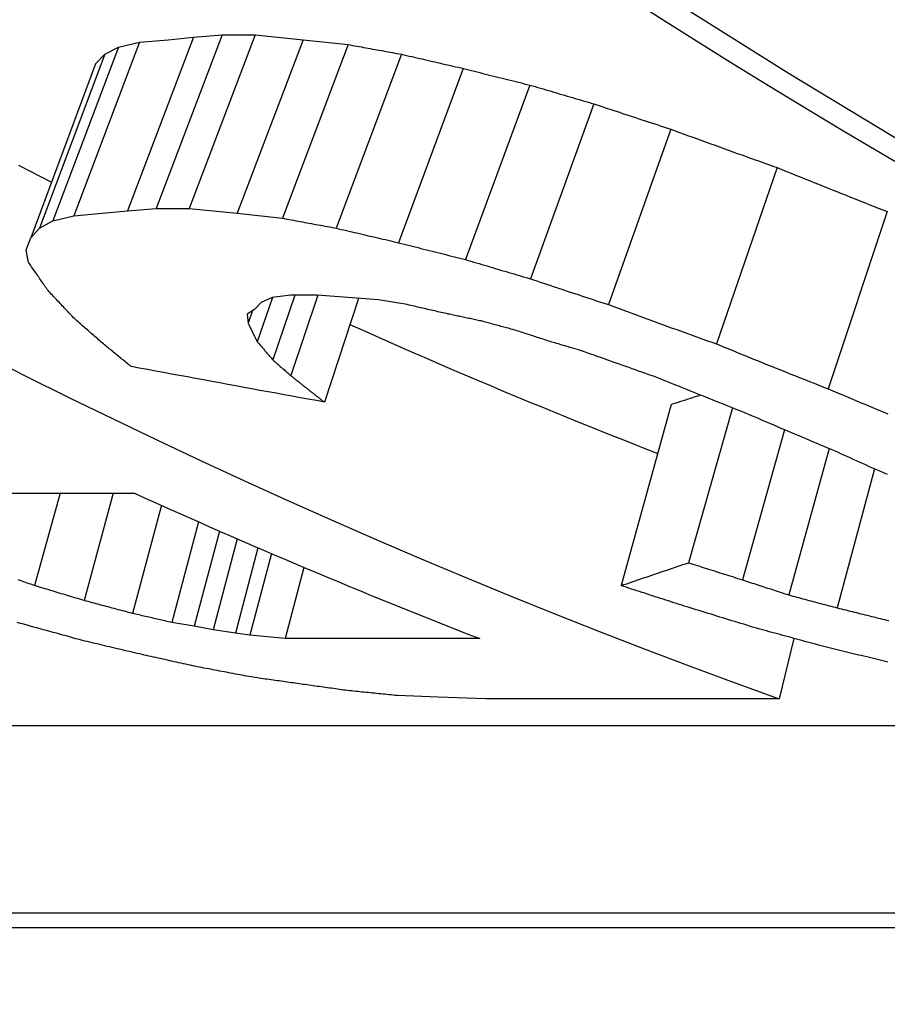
# Model space of a CAD drawing. Header units: millimetres. Extents: x 112 to 395, y 16 to 437.
# Tile 16 of 25: x 181.46 to 183.73, y 379.59 to 382.16. Entities that reach past the tile are written whole.
import ezdxf

# ---------------------------------------------------------------- set-up
doc = ezdxf.new("R2010")
doc.units = ezdxf.units.MM
doc.layers.add('Detail', color=2, linetype='Continuous')

msp = doc.modelspace()

# ---------------------------------------------------------------- linework, layer by layer
at = {"layer": 'Detail'}
for p, q in [((181.9191, 382.1149), (181.7468, 381.6613)), ((181.7781, 382.1022), (181.8528, 382.1087)), ((181.9943, 382.1211), (181.8217, 381.6677)), ((181.8528, 382.1087), (181.9191, 382.1149)), ((182.0808, 382.1211), (181.9082, 381.6677)), ((181.9191, 382.1149), (181.9943, 382.1211)), ((181.9943, 382.1211), (182.0808, 382.1211)), ((182.2058, 382.1087), (182.0337, 381.655)), ((182.0808, 382.1211), (182.2058, 382.1087)), ((182.2058, 382.1087), (182.3232, 382.096)), ((181.7229, 382.0896), (181.5515, 381.6355)), ((181.7781, 382.1022), (181.6062, 381.6484)), ((181.6875, 382.0708), (181.7229, 382.0896)), ((181.7229, 382.0896), (181.7781, 382.1022)), ((182.3232, 382.096), (182.1515, 381.642)), ((181.6875, 382.0708), (181.5168, 381.6163)), ((181.6632, 382.0457), (181.6875, 382.0708)), ((182.4627, 382.0708), (182.2919, 381.6163)), ((181.6632, 382.0457), (181.4935, 381.5907)), ((182.6246, 382.0335), (182.4552, 381.5782)), ((182.7981, 381.9902), (182.6304, 381.534)), ((182.9656, 381.9411), (182.7998, 381.4839)), ((183.167, 381.8748), (183.0038, 381.4163)), ((183.4455, 381.7743), (183.2862, 381.3136)), ((181.5515, 381.6355), (181.6062, 381.6484)), ((181.6062, 381.6484), (181.6807, 381.655)), ((181.6807, 381.655), (181.7468, 381.6613)), ((181.7468, 381.6613), (181.8217, 381.6677)), ((181.8217, 381.6677), (181.9082, 381.6677)), ((181.9082, 381.6677), (182.0337, 381.655)), ((182.0337, 381.655), (182.1515, 381.642)), ((183.7331, 381.6593), (183.5786, 381.1962)), ((181.5168, 381.6163), (181.5515, 381.6355)), ((181.4935, 381.5907), (181.5168, 381.6163)), ((181.4818, 381.5591), (181.4935, 381.5907)), ((182.1736, 381.4409), (182.125, 381.4346)), ((182.1843, 381.4409), (182.1266, 381.2721)), ((182.2441, 381.4407), (182.1733, 381.231)), ((182.2424, 381.4409), (182.1736, 381.4409)), ((182.323, 381.4346), (182.2424, 381.4409)), ((182.0962, 381.4223), (182.0791, 381.404)), ((182.1255, 381.4347), (182.0856, 381.3195)), ((182.125, 381.4346), (182.0962, 381.4223)), ((182.3509, 381.4325), (182.2615, 381.1616)), ((182.4032, 381.4286), (182.323, 381.4346)), ((182.4782, 381.4163), (182.4032, 381.4286)), ((182.0791, 381.404), (182.0592, 381.3918)), ((182.0592, 381.3918), (182.062, 381.3677)), ((182.0736, 381.4006), (182.062, 381.3677)), ((183.1684, 381.1556), (183.037, 380.6821)), ((183.3282, 381.1465), (183.2131, 380.7418)), ((183.4639, 381.0895), (183.3543, 380.697)), ((183.5807, 381.0403), (183.4756, 380.6576)), ((183.7, 380.987), (183.6017, 380.6239)), ((181.1792, 380.9235), (181.7652, 380.9235)), ((181.5703, 380.9235), (181.5033, 380.6821)), ((181.7095, 380.9235), (181.633, 380.6431)), ((181.8356, 380.8918), (181.7596, 380.6093)), ((181.9324, 380.8486), (181.8623, 380.5855)), ((181.9868, 380.8247), (181.9209, 380.576)), ((182.033, 380.8046), (181.9702, 380.5668)), ((182.0876, 380.781), (182.0288, 380.5574)), ((182.1227, 380.7659), (182.0668, 380.5526)), ((182.2078, 380.7297), (182.1592, 380.5434)), ((181.9209, 380.576), (181.8623, 380.5855)), ((181.9702, 380.5668), (181.9209, 380.576)), ((182.0288, 380.5574), (181.9702, 380.5668)), ((182.0668, 380.5526), (182.0288, 380.5574)), ((182.1128, 380.548), (182.0668, 380.5526)), ((182.1592, 380.5434), (182.1128, 380.548)), ((182.6675, 380.5434), (182.1592, 380.5434)), ((183.4885, 380.5441), (183.4503, 380.3859)), ((182.559, 380.3903), (182.4522, 380.3946)), ((182.6833, 380.3859), (182.559, 380.3903)), ((183.4503, 380.3859), (182.6833, 380.3859)), ((176.5435, 380.3166), (186.9466, 380.3166)), ((188.6415, 379.8256), (176.4663, 379.8256)), ((176.5153, 379.7887), (188.9054, 379.7887))]:
    msp.add_line(p, q, dxfattribs=at)
at = {"layer": 'Detail', "flags": 128}
for points in [[(185.4135, 380.9783), (185.1314, 381.1118), (184.851, 381.2505), (184.5723, 381.3942), (184.2955, 381.5431), (184.0205, 381.697), (183.7474, 381.8559), (183.4763, 382.0199), (183.2073, 382.1888), (182.9404, 382.3626), (182.6757, 382.5414), (182.4132, 382.725), (182.1531, 382.9135)], [(182.3232, 382.096), (182.329, 382.095), (182.3348, 382.0939), (182.3406, 382.0928), (182.3464, 382.0918), (182.3522, 382.0907), (182.358, 382.0897), (182.3638, 382.0886), (182.3697, 382.0876), (182.3755, 382.0865), (182.3813, 382.0855), (182.3871, 382.0844), (182.3929, 382.0834), (182.3987, 382.0823), (182.4045, 382.0813), (182.4103, 382.0802), (182.4162, 382.0792), (182.422, 382.0781), (182.4278, 382.0771), (182.4336, 382.076), (182.4394, 382.075), (182.4452, 382.0739), (182.451, 382.0729), (182.4568, 382.0718), (182.4627, 382.0708)], [(182.4627, 382.0708), (182.4694, 382.0692), (182.4761, 382.0677), (182.4829, 382.0661), (182.4896, 382.0646), (182.4964, 382.063), (182.5031, 382.0614), (182.5099, 382.0599), (182.5166, 382.0583), (182.5234, 382.0568), (182.5301, 382.0552), (182.5368, 382.0537), (182.5436, 382.0521), (182.5503, 382.0506), (182.5571, 382.049), (182.5638, 382.0475), (182.5706, 382.0459), (182.5773, 382.0443), (182.5841, 382.0428), (182.5908, 382.0412), (182.5976, 382.0397), (182.6043, 382.0381), (182.6111, 382.0366), (182.6178, 382.035), (182.6246, 382.0335)], [(182.6246, 382.0335), (182.6318, 382.0317), (182.639, 382.0299), (182.6462, 382.0281), (182.6535, 382.0263), (182.6607, 382.0244), (182.6679, 382.0226), (182.6752, 382.0208), (182.6824, 382.019), (182.6896, 382.0172), (182.6968, 382.0154), (182.7041, 382.0136), (182.7113, 382.0118), (182.7185, 382.01), (182.7258, 382.0082), (182.733, 382.0064), (182.7402, 382.0046), (182.7475, 382.0028), (182.7547, 382.001), (182.7619, 381.9992), (182.7691, 381.9974), (182.7764, 381.9956), (182.7836, 381.9938), (182.7908, 381.992), (182.7981, 381.9902)], [(182.7981, 381.9902), (182.8051, 381.9881), (182.812, 381.9861), (182.819, 381.984), (182.826, 381.982), (182.833, 381.9799), (182.8399, 381.9779), (182.8469, 381.9758), (182.8539, 381.9738), (182.8609, 381.9717), (182.8679, 381.9697), (182.8748, 381.9676), (182.8818, 381.9656), (182.8888, 381.9635), (182.8958, 381.9615), (182.9028, 381.9595), (182.9098, 381.9574), (182.9167, 381.9554), (182.9237, 381.9533), (182.9307, 381.9513), (182.9377, 381.9492), (182.9447, 381.9472), (182.9517, 381.9452), (182.9586, 381.9431), (182.9656, 381.9411)], [(182.9656, 381.9411), (182.974, 381.9383), (182.9824, 381.9355), (182.9908, 381.9328), (182.9992, 381.93), (183.0075, 381.9272), (183.0159, 381.9244), (183.0243, 381.9217), (183.0327, 381.9189), (183.0411, 381.9161), (183.0495, 381.9134), (183.0579, 381.9106), (183.0663, 381.9078), (183.0747, 381.9051), (183.0831, 381.9023), (183.0914, 381.8996), (183.0998, 381.8968), (183.1082, 381.8941), (183.1166, 381.8913), (183.125, 381.8886), (183.1334, 381.8858), (183.1418, 381.8831), (183.1502, 381.8803), (183.1586, 381.8776), (183.167, 381.8748)], [(183.167, 381.8748), (183.1786, 381.8706), (183.1902, 381.8664), (183.2018, 381.8621), (183.2134, 381.8579), (183.2249, 381.8537), (183.2365, 381.8495), (183.2481, 381.8453), (183.2597, 381.8411), (183.2713, 381.8369), (183.2829, 381.8327), (183.2945, 381.8285), (183.3061, 381.8243), (183.3177, 381.8201), (183.3293, 381.8159), (183.3409, 381.8117), (183.3525, 381.8075), (183.3642, 381.8034), (183.3758, 381.7992), (183.3874, 381.7951), (183.399, 381.7909), (183.4106, 381.7867), (183.4222, 381.7826), (183.4338, 381.7785), (183.4455, 381.7743)], [(181.4619, 381.7807), (181.4906, 381.766), (181.5192, 381.7513), (181.5479, 381.7367)], [(183.4455, 381.7743), (183.4574, 381.7695), (183.4694, 381.7646), (183.4813, 381.7597), (183.4933, 381.7549), (183.5053, 381.7501), (183.5172, 381.7452), (183.5292, 381.7404), (183.5412, 381.7356), (183.5532, 381.7308), (183.5651, 381.726), (183.5771, 381.7212), (183.5891, 381.7164), (183.6011, 381.7116), (183.6131, 381.7068), (183.6251, 381.702), (183.6371, 381.6972), (183.6491, 381.6925), (183.6611, 381.6877), (183.6731, 381.683), (183.685, 381.6782), (183.6971, 381.6735), (183.7091, 381.6687), (183.7211, 381.664), (183.7331, 381.6593)], [(182.1515, 381.642), (182.1574, 381.641), (182.1632, 381.6399), (182.1691, 381.6388), (182.1749, 381.6377), (182.1808, 381.6367), (182.1866, 381.6356), (182.1925, 381.6345), (182.1983, 381.6334), (182.2042, 381.6324), (182.21, 381.6313), (182.2159, 381.6302), (182.2217, 381.6292), (182.2276, 381.6281), (182.2334, 381.627), (182.2393, 381.6259), (182.2451, 381.6249), (182.251, 381.6238), (182.2568, 381.6227), (182.2627, 381.6217), (182.2685, 381.6206), (182.2744, 381.6195), (182.2802, 381.6184), (182.2861, 381.6174), (182.2919, 381.6163)], [(182.2919, 381.6163), (182.2987, 381.6147), (182.3055, 381.6131), (182.3123, 381.6115), (182.3191, 381.6099), (182.3259, 381.6083), (182.3327, 381.6068), (182.3395, 381.6052), (182.3464, 381.6036), (182.3532, 381.602), (182.36, 381.6004), (182.3668, 381.5988), (182.3736, 381.5972), (182.3804, 381.5956), (182.3872, 381.5941), (182.394, 381.5925), (182.4008, 381.5909), (182.4076, 381.5893), (182.4144, 381.5877), (182.4212, 381.5861), (182.428, 381.5846), (182.4348, 381.583), (182.4416, 381.5814), (182.4484, 381.5798), (182.4552, 381.5782)], [(182.4552, 381.5782), (182.4625, 381.5764), (182.4698, 381.5745), (182.4771, 381.5727), (182.4844, 381.5708), (182.4917, 381.569), (182.499, 381.5671), (182.5063, 381.5653), (182.5136, 381.5634), (182.5209, 381.5616), (182.5282, 381.5598), (182.5355, 381.5579), (182.5428, 381.5561), (182.5501, 381.5542), (182.5574, 381.5524), (182.5647, 381.5506), (182.572, 381.5487), (182.5793, 381.5469), (182.5866, 381.545), (182.5939, 381.5432), (182.6012, 381.5414), (182.6085, 381.5395), (182.6158, 381.5377), (182.6231, 381.5359), (182.6304, 381.534)], [(181.4875, 381.5276), (181.4873, 381.5289), (181.487, 381.5302), (181.4868, 381.5315), (181.4865, 381.5328), (181.4863, 381.5341), (181.4861, 381.5355), (181.4858, 381.5368), (181.4856, 381.5381), (181.4854, 381.5394), (181.4851, 381.5407), (181.4849, 381.542), (181.4846, 381.5433), (181.4844, 381.5446), (181.4842, 381.5459), (181.4839, 381.5472), (181.4837, 381.5485), (181.4834, 381.5499), (181.4832, 381.5512), (181.483, 381.5525), (181.4827, 381.5538), (181.4825, 381.5551), (181.4823, 381.5564), (181.482, 381.5577), (181.4818, 381.5591)], [(181.5389, 381.453), (181.5367, 381.4561), (181.5346, 381.4592), (181.5324, 381.4622), (181.5303, 381.4653), (181.5281, 381.4684), (181.526, 381.4715), (181.5238, 381.4746), (181.5217, 381.4777), (181.5196, 381.4808), (181.5174, 381.4839), (181.5153, 381.487), (181.5131, 381.4901), (181.511, 381.4933), (181.5089, 381.4964), (181.5067, 381.4995), (181.5046, 381.5026), (181.5024, 381.5057), (181.5003, 381.5088), (181.4982, 381.512), (181.496, 381.5151), (181.4939, 381.5182), (181.4918, 381.5213), (181.4896, 381.5245), (181.4875, 381.5276)], [(182.6304, 381.534), (182.6374, 381.5319), (182.6445, 381.5298), (182.6516, 381.5277), (182.6586, 381.5256), (182.6657, 381.5235), (182.6727, 381.5214), (182.6798, 381.5194), (182.6868, 381.5173), (182.6939, 381.5152), (182.701, 381.5131), (182.708, 381.511), (182.7151, 381.5089), (182.7221, 381.5068), (182.7292, 381.5047), (182.7363, 381.5026), (182.7433, 381.5006), (182.7504, 381.4985), (182.7574, 381.4964), (182.7645, 381.4943), (182.7716, 381.4922), (182.7786, 381.4901), (182.7857, 381.4881), (182.7928, 381.486), (182.7998, 381.4839)], [(182.7998, 381.4839), (182.8083, 381.4811), (182.8168, 381.4782), (182.8253, 381.4754), (182.8338, 381.4726), (182.8423, 381.4697), (182.8508, 381.4669), (182.8593, 381.4641), (182.8678, 381.4612), (182.8763, 381.4584), (182.8848, 381.4556), (182.8933, 381.4528), (182.9017, 381.45), (182.9102, 381.4471), (182.9187, 381.4443), (182.9272, 381.4415), (182.9357, 381.4387), (182.9442, 381.4359), (182.9528, 381.4331), (182.9613, 381.4303), (182.9698, 381.4275), (182.9783, 381.4247), (182.9868, 381.4219), (182.9953, 381.4191), (183.0038, 381.4163)], [(181.6079, 381.3799), (181.605, 381.3829), (181.6021, 381.3859), (181.5992, 381.3889), (181.5963, 381.392), (181.5935, 381.395), (181.5906, 381.398), (181.5877, 381.4011), (181.5848, 381.4041), (181.5819, 381.4071), (181.5791, 381.4102), (181.5762, 381.4132), (181.5733, 381.4163), (181.5704, 381.4193), (181.5676, 381.4224), (181.5647, 381.4254), (181.5618, 381.4285), (181.559, 381.4315), (181.5561, 381.4346), (181.5532, 381.4377), (181.5503, 381.4407), (181.5475, 381.4438), (181.5446, 381.4468), (181.5417, 381.4499), (181.5389, 381.453)], [(182.5848, 381.3918), (182.5804, 381.3928), (182.5759, 381.3938), (182.5715, 381.3949), (182.567, 381.3959), (182.5626, 381.3969), (182.5582, 381.3979), (182.5537, 381.3989), (182.5493, 381.3999), (182.5448, 381.401), (182.5404, 381.402), (182.5359, 381.403), (182.5315, 381.404), (182.527, 381.405), (182.5226, 381.4061), (182.5182, 381.4071), (182.5137, 381.4081), (182.5093, 381.4091), (182.5048, 381.4101), (182.5004, 381.4112), (182.496, 381.4122), (182.4915, 381.4132), (182.4871, 381.4142), (182.4826, 381.4152), (182.4782, 381.4163)], [(183.0038, 381.4163), (183.0155, 381.4119), (183.0273, 381.4076), (183.039, 381.4033), (183.0508, 381.399), (183.0625, 381.3947), (183.0743, 381.3904), (183.0861, 381.3861), (183.0978, 381.3818), (183.1096, 381.3775), (183.1214, 381.3732), (183.1331, 381.3689), (183.1449, 381.3646), (183.1567, 381.3604), (183.1684, 381.3561), (183.1802, 381.3518), (183.192, 381.3476), (183.2038, 381.3433), (183.2155, 381.3391), (183.2273, 381.3348), (183.2391, 381.3306), (183.2509, 381.3263), (183.2627, 381.3221), (183.2744, 381.3179), (183.2862, 381.3136)], [(182.6709, 381.3737), (182.6673, 381.3744), (182.6637, 381.3752), (182.6601, 381.3759), (182.6565, 381.3767), (182.6529, 381.3774), (182.6494, 381.3782), (182.6458, 381.379), (182.6422, 381.3797), (182.6386, 381.3805), (182.635, 381.3812), (182.6314, 381.382), (182.6278, 381.3827), (182.6243, 381.3835), (182.6207, 381.3842), (182.6171, 381.385), (182.6135, 381.3858), (182.6099, 381.3865), (182.6063, 381.3873), (182.6027, 381.388), (182.5992, 381.3888), (182.5956, 381.3895), (182.592, 381.3903), (182.5884, 381.3911), (182.5848, 381.3918)], [(181.6837, 381.3136), (181.6805, 381.3164), (181.6773, 381.3191), (181.6742, 381.3219), (181.671, 381.3246), (181.6679, 381.3274), (181.6647, 381.3301), (181.6615, 381.3328), (181.6584, 381.3356), (181.6552, 381.3384), (181.652, 381.3411), (181.6489, 381.3439), (181.6457, 381.3466), (181.6426, 381.3494), (181.6394, 381.3521), (181.6363, 381.3549), (181.6331, 381.3577), (181.6299, 381.3604), (181.6268, 381.3632), (181.6236, 381.366), (181.6205, 381.3688), (181.6173, 381.3715), (181.6142, 381.3743), (181.611, 381.3771), (181.6079, 381.3799)], [(182.062, 381.3677), (182.0625, 381.3667), (182.063, 381.3657), (182.0635, 381.3647), (182.064, 381.3637), (182.0645, 381.3627), (182.065, 381.3617), (182.0655, 381.3607), (182.0659, 381.3597), (182.0664, 381.3586), (182.0669, 381.3576), (182.0674, 381.3566), (182.0679, 381.3556), (182.0684, 381.3546), (182.0689, 381.3536), (182.0694, 381.3526), (182.0699, 381.3516), (182.0704, 381.3506), (182.0709, 381.3496), (182.0714, 381.3486), (182.0718, 381.3476), (182.0723, 381.3466), (182.0728, 381.3456), (182.0733, 381.3446), (182.0738, 381.3435)], [(182.3283, 381.3641), (182.3616, 381.3492), (182.3949, 381.3344), (182.4282, 381.3197), (182.4615, 381.3051), (182.4949, 381.2905), (182.5283, 381.276), (182.5617, 381.2616), (182.5951, 381.2472), (182.6286, 381.2329), (182.6621, 381.2187), (182.6956, 381.2046), (182.7291, 381.1905), (182.7626, 381.1765), (182.7962, 381.1626), (182.8298, 381.1488), (182.8633, 381.135), (182.897, 381.1213), (182.9306, 381.1077), (182.9643, 381.0941), (182.9979, 381.0806), (183.0316, 381.0672), (183.0654, 381.0539), (183.0991, 381.0407), (183.1328, 381.0275)], [(182.7603, 381.3495), (182.7566, 381.3505), (182.7528, 381.3515), (182.7491, 381.3525), (182.7454, 381.3535), (182.7417, 381.3545), (182.7379, 381.3555), (182.7342, 381.3565), (182.7305, 381.3575), (182.7268, 381.3585), (182.723, 381.3595), (182.7193, 381.3605), (182.7156, 381.3616), (182.7118, 381.3626), (182.7081, 381.3636), (182.7044, 381.3646), (182.7007, 381.3656), (182.6969, 381.3666), (182.6932, 381.3676), (182.6895, 381.3686), (182.6858, 381.3696), (182.682, 381.3706), (182.6783, 381.3717), (182.6746, 381.3727), (182.6709, 381.3737)], [(182.0738, 381.3435), (182.0743, 381.3425), (182.0748, 381.3415), (182.0753, 381.3405), (182.0758, 381.3395), (182.0763, 381.3385), (182.0768, 381.3375), (182.0773, 381.3365), (182.0777, 381.3355), (182.0782, 381.3345), (182.0787, 381.3335), (182.0792, 381.3325), (182.0797, 381.3315), (182.0802, 381.3305), (182.0807, 381.3295), (182.0812, 381.3285), (182.0817, 381.3275), (182.0822, 381.3265), (182.0827, 381.3255), (182.0832, 381.3245), (182.0837, 381.3235), (182.0842, 381.3225), (182.0847, 381.3215), (182.0851, 381.3205), (182.0856, 381.3195)], [(182.8527, 381.3195), (182.8488, 381.3208), (182.845, 381.322), (182.8411, 381.3232), (182.8373, 381.3245), (182.8334, 381.3257), (182.8296, 381.327), (182.8257, 381.3282), (182.8219, 381.3295), (182.818, 381.3307), (182.8142, 381.332), (182.8103, 381.3332), (182.8065, 381.3345), (182.8026, 381.3357), (182.7988, 381.337), (182.7949, 381.3382), (182.7911, 381.3395), (182.7872, 381.3407), (182.7834, 381.342), (182.7795, 381.3432), (182.7757, 381.3445), (182.7718, 381.3457), (182.768, 381.347), (182.7641, 381.3482), (182.7603, 381.3495)], [(181.7565, 381.2545), (181.7534, 381.2569), (181.7504, 381.2594), (181.7473, 381.2618), (181.7443, 381.2643), (181.7413, 381.2667), (181.7382, 381.2692), (181.7352, 381.2717), (181.7322, 381.2741), (181.7291, 381.2766), (181.7261, 381.279), (181.7231, 381.2815), (181.72, 381.284), (181.717, 381.2864), (181.714, 381.2889), (181.7109, 381.2914), (181.7079, 381.2938), (181.7049, 381.2963), (181.7018, 381.2988), (181.6988, 381.3012), (181.6958, 381.3037), (181.6928, 381.3062), (181.6897, 381.3087), (181.6867, 381.3112), (181.6837, 381.3136)], [(182.0856, 381.3195), (182.0873, 381.3175), (182.0891, 381.3155), (182.0908, 381.3136), (182.0925, 381.3116), (182.0942, 381.3096), (182.0959, 381.3076), (182.0976, 381.3056), (182.0993, 381.3036), (182.101, 381.3017), (182.1027, 381.2997), (182.1044, 381.2977), (182.1061, 381.2957), (182.1078, 381.2938), (182.1095, 381.2918), (182.1112, 381.2898), (182.113, 381.2878), (182.1147, 381.2859), (182.1164, 381.2839), (182.1181, 381.2819), (182.1198, 381.28), (182.1215, 381.278), (182.1232, 381.276), (182.1249, 381.2741), (182.1266, 381.2721)], [(182.9333, 381.2958), (182.9299, 381.2968), (182.9266, 381.2978), (182.9232, 381.2988), (182.9198, 381.2998), (182.9165, 381.3008), (182.9131, 381.3018), (182.9098, 381.3027), (182.9064, 381.3037), (182.903, 381.3047), (182.8997, 381.3057), (182.8963, 381.3067), (182.893, 381.3077), (182.8896, 381.3087), (182.8863, 381.3096), (182.8829, 381.3106), (182.8795, 381.3116), (182.8762, 381.3126), (182.8728, 381.3136), (182.8695, 381.3146), (182.8661, 381.3156), (182.8627, 381.3165), (182.8594, 381.3175), (182.856, 381.3185), (182.8527, 381.3195)], [(183.2862, 381.3136), (183.2984, 381.3087), (183.3105, 381.3037), (183.3227, 381.2988), (183.3349, 381.2938), (183.347, 381.2889), (183.3592, 381.284), (183.3714, 381.279), (183.3835, 381.2741), (183.3957, 381.2692), (183.4079, 381.2643), (183.4201, 381.2594), (183.4323, 381.2545), (183.4444, 381.2496), (183.4566, 381.2447), (183.4688, 381.2398), (183.481, 381.235), (183.4932, 381.2301), (183.5054, 381.2252), (183.5176, 381.2204), (183.5298, 381.2156), (183.542, 381.2107), (183.5542, 381.2059), (183.5664, 381.201), (183.5786, 381.1962)], [(181.3674, 381.2869), (181.4809, 381.2296), (181.5947, 381.1731), (181.7088, 381.1175), (181.8231, 381.0627), (181.9377, 381.0087), (182.0526, 380.9557), (182.1677, 380.9034), (182.2831, 380.8521), (182.3987, 380.8016), (182.5146, 380.7519), (182.6308, 380.7031), (182.7471, 380.6552), (182.8638, 380.6082), (182.9806, 380.562), (183.0977, 380.5166), (183.215, 380.4722), (183.3325, 380.4286), (183.4503, 380.3859)], [(183.1325, 381.2252), (183.1242, 381.2282), (183.1159, 381.2311), (183.1076, 381.234), (183.0993, 381.2369), (183.091, 381.2399), (183.0827, 381.2428), (183.0744, 381.2457), (183.0661, 381.2486), (183.0578, 381.2516), (183.0495, 381.2545), (183.0412, 381.2574), (183.0329, 381.2604), (183.0246, 381.2633), (183.0163, 381.2663), (183.0079, 381.2692), (182.9996, 381.2722), (182.9914, 381.2751), (182.9831, 381.2781), (182.9748, 381.281), (182.9665, 381.284), (182.9582, 381.287), (182.9499, 381.2899), (182.9416, 381.2929), (182.9333, 381.2958)], [(182.1266, 381.2721), (182.1286, 381.2704), (182.1305, 381.2687), (182.1325, 381.2669), (182.1344, 381.2652), (182.1364, 381.2635), (182.1383, 381.2618), (182.1402, 381.2601), (182.1422, 381.2583), (182.1441, 381.2566), (182.1461, 381.2549), (182.148, 381.2532), (182.15, 381.2515), (182.1519, 381.2498), (182.1539, 381.2481), (182.1558, 381.2464), (182.1578, 381.2446), (182.1597, 381.2429), (182.1617, 381.2412), (182.1636, 381.2395), (182.1656, 381.2378), (182.1675, 381.2361), (182.1694, 381.2344), (182.1714, 381.2327), (182.1734, 381.231)], [(182.2615, 381.1616), (182.2404, 381.1654), (182.2193, 381.1692), (182.1983, 381.1731), (182.1772, 381.1769), (182.1562, 381.1807), (182.1351, 381.1846), (182.1141, 381.1884), (182.093, 381.1923), (182.072, 381.1961), (182.0509, 381.2), (182.0299, 381.2039), (182.0089, 381.2077), (181.9878, 381.2116), (181.9668, 381.2155), (181.9457, 381.2194), (181.9247, 381.2233), (181.9037, 381.2272), (181.8826, 381.231), (181.8616, 381.2349), (181.8406, 381.2388), (181.8195, 381.2428), (181.7985, 381.2467), (181.7775, 381.2506), (181.7565, 381.2545)], [(182.1734, 381.231), (182.1752, 381.2295), (182.177, 381.2281), (182.1788, 381.2266), (182.1806, 381.2252), (182.1825, 381.2237), (182.1843, 381.2223), (182.1861, 381.2208), (182.1879, 381.2194), (182.1897, 381.2179), (182.1916, 381.2165), (182.1934, 381.215), (182.1952, 381.2136), (182.197, 381.2121), (182.1989, 381.2107), (182.2007, 381.2092), (182.2025, 381.2078), (182.2043, 381.2063), (182.2062, 381.2049), (182.208, 381.2034), (182.2098, 381.202), (182.2116, 381.2006), (182.2135, 381.1991), (182.2153, 381.1977), (182.2171, 381.1962)], [(183.3621, 381.133), (183.3525, 381.1368), (183.3429, 381.1406), (183.3334, 381.1444), (183.3238, 381.1482), (183.3142, 381.1521), (183.3046, 381.1559), (183.2951, 381.1597), (183.2855, 381.1635), (183.2759, 381.1673), (183.2664, 381.1712), (183.2568, 381.175), (183.2472, 381.1789), (183.2377, 381.1827), (183.2281, 381.1865), (183.2185, 381.1904), (183.209, 381.1943), (183.1994, 381.1981), (183.1899, 381.202), (183.1803, 381.2058), (183.1708, 381.2097), (183.1612, 381.2136), (183.1516, 381.2175), (183.1421, 381.2214), (183.1325, 381.2252)], [(182.2171, 381.1962), (182.219, 381.1948), (182.2208, 381.1933), (182.2227, 381.1919), (182.2245, 381.1904), (182.2263, 381.189), (182.2282, 381.1875), (182.23, 381.1861), (182.2319, 381.1846), (182.2337, 381.1832), (182.2356, 381.1817), (182.2374, 381.1803), (182.2393, 381.1789), (182.2411, 381.1774), (182.243, 381.176), (182.2448, 381.1745), (182.2467, 381.1731), (182.2485, 381.1716), (182.2504, 381.1702), (182.2522, 381.1688), (182.2541, 381.1673), (182.2559, 381.1659), (182.2578, 381.1644), (182.2596, 381.163), (182.2615, 381.1616)], [(183.5786, 381.1962), (183.5906, 381.1912), (183.6025, 381.1861), (183.6145, 381.1811), (183.6265, 381.176), (183.6385, 381.171), (183.6505, 381.166), (183.6625, 381.1609), (183.6745, 381.1559), (183.6865, 381.1509), (183.6985, 381.1459), (183.7105, 381.1409), (183.7225, 381.1359), (183.7345, 381.131)], [(183.1684, 381.1556), (183.1716, 381.1567), (183.1747, 381.1577), (183.1779, 381.1587), (183.181, 381.1597), (183.1841, 381.1607), (183.1873, 381.1618), (183.1904, 381.1628), (183.1936, 381.1638), (183.1967, 381.1648), (183.1999, 381.1658), (183.203, 381.1669), (183.2062, 381.1679), (183.2093, 381.1689), (183.2125, 381.1699), (183.2156, 381.171), (183.2187, 381.172), (183.2219, 381.173), (183.225, 381.174), (183.2282, 381.1751), (183.2313, 381.1761), (183.2345, 381.1771), (183.2376, 381.1781), (183.2408, 381.1792), (183.2439, 381.1802)], [(183.587, 381.0376), (183.5776, 381.0416), (183.5682, 381.0455), (183.5588, 381.0494), (183.5494, 381.0534), (183.54, 381.0573), (183.5307, 381.0612), (183.5213, 381.0652), (183.5119, 381.0692), (183.5025, 381.0731), (183.4932, 381.0771), (183.4838, 381.081), (183.4744, 381.085), (183.4651, 381.089), (183.4557, 381.093), (183.4463, 381.097), (183.437, 381.1009), (183.4276, 381.1049), (183.4182, 381.1089), (183.4089, 381.1129), (183.3995, 381.117), (183.3902, 381.121), (183.3808, 381.125), (183.3714, 381.129), (183.3621, 381.133)], [(183.7339, 380.972), (183.7257, 380.9756), (183.7176, 380.9792), (183.7094, 380.9828), (183.7012, 380.9865), (183.693, 380.9901), (183.6849, 380.9937), (183.6767, 380.9974), (183.6685, 381.001), (183.6604, 381.0046), (183.6522, 381.0083), (183.6441, 381.012), (183.6359, 381.0156), (183.6277, 381.0193), (183.6196, 381.0229), (183.6114, 381.0266), (183.6033, 381.0303), (183.5951, 381.034), (183.587, 381.0376)], [(183.037, 380.6821), (183.0443, 380.6846), (183.0517, 380.687), (183.059, 380.6895), (183.0663, 380.692), (183.0737, 380.6944), (183.081, 380.6969), (183.0883, 380.6994), (183.0957, 380.7019), (183.103, 380.7043), (183.1103, 380.7068), (183.1177, 380.7093), (183.125, 380.7118), (183.1323, 380.7143), (183.1397, 380.7168), (183.147, 380.7193), (183.1544, 380.7218), (183.1617, 380.7243), (183.169, 380.7268), (183.1764, 380.7293), (183.1837, 380.7318), (183.1911, 380.7343), (183.1984, 380.7368), (183.2058, 380.7393), (183.2131, 380.7418)], [(183.2131, 380.7418), (183.219, 380.7399), (183.2249, 380.7381), (183.2307, 380.7362), (183.2366, 380.7343), (183.2425, 380.7324), (183.2484, 380.7305), (183.2543, 380.7287), (183.2601, 380.7268), (183.266, 380.7249), (183.2719, 380.7231), (183.2778, 380.7212), (183.2837, 380.7193), (183.2896, 380.7175), (183.2954, 380.7156), (183.3013, 380.7137), (183.3072, 380.7119), (183.3131, 380.71), (183.319, 380.7082), (183.3249, 380.7063), (183.3307, 380.7045), (183.3366, 380.7026), (183.3425, 380.7007), (183.3484, 380.6989), (183.3543, 380.697)], [(181.5033, 380.6821), (181.4986, 380.6837), (181.4939, 380.6854), (181.4892, 380.687), (181.4845, 380.6887), (181.4798, 380.6903), (181.4752, 380.692), (181.4705, 380.6936), (181.4658, 380.6953), (181.4611, 380.6969)], [(183.3543, 380.697), (183.3593, 380.6954), (183.3644, 380.6937), (183.3694, 380.6921), (183.3745, 380.6904), (183.3795, 380.6888), (183.3846, 380.6871), (183.3896, 380.6855), (183.3947, 380.6838), (183.3998, 380.6822), (183.4048, 380.6805), (183.4099, 380.6789), (183.4149, 380.6773), (183.42, 380.6756), (183.425, 380.674), (183.4301, 380.6723), (183.4351, 380.6707), (183.4402, 380.6691), (183.4452, 380.6674), (183.4503, 380.6658), (183.4554, 380.6641), (183.4604, 380.6625), (183.4655, 380.6609), (183.4705, 380.6592), (183.4756, 380.6576)], [(181.633, 380.6431), (181.6276, 380.6447), (181.6222, 380.6463), (181.6168, 380.6479), (181.6114, 380.6495), (181.606, 380.6512), (181.6005, 380.6528), (181.5951, 380.6544), (181.5897, 380.656), (181.5843, 380.6576), (181.5789, 380.6593), (181.5735, 380.6609), (181.5681, 380.6625), (181.5627, 380.6641), (181.5573, 380.6658), (181.5519, 380.6674), (181.5465, 380.669), (181.5411, 380.6706), (181.5357, 380.6723), (181.5303, 380.6739), (181.5249, 380.6755), (181.5195, 380.6772), (181.5141, 380.6788), (181.5087, 380.6805), (181.5033, 380.6821)], [(183.2024, 380.6286), (183.1955, 380.6308), (183.1886, 380.633), (183.1817, 380.6352), (183.1748, 380.6374), (183.1679, 380.6397), (183.161, 380.6419), (183.1541, 380.6441), (183.1472, 380.6463), (183.1403, 380.6485), (183.1334, 380.6508), (183.1265, 380.653), (183.1196, 380.6552), (183.1127, 380.6574), (183.1059, 380.6597), (183.099, 380.6619), (183.0921, 380.6641), (183.0852, 380.6664), (183.0783, 380.6686), (183.0714, 380.6709), (183.0645, 380.6731), (183.0576, 380.6753), (183.0508, 380.6776), (183.0439, 380.6798), (183.037, 380.6821)], [(181.7596, 380.6093), (181.7543, 380.6107), (181.749, 380.6121), (181.7438, 380.6135), (181.7385, 380.6149), (181.7332, 380.6163), (181.7279, 380.6177), (181.7227, 380.6191), (181.7174, 380.6205), (181.7121, 380.6219), (181.7068, 380.6233), (181.7016, 380.6247), (181.6963, 380.6261), (181.691, 380.6276), (181.6857, 380.629), (181.6805, 380.6304), (181.6752, 380.6318), (181.6699, 380.6332), (181.6646, 380.6346), (181.6594, 380.636), (181.6541, 380.6374), (181.6488, 380.6388), (181.6435, 380.6402), (181.6383, 380.6417), (181.633, 380.6431)], [(183.4756, 380.6576), (183.4808, 380.6562), (183.4861, 380.6548), (183.4913, 380.6534), (183.4966, 380.652), (183.5018, 380.6505), (183.5071, 380.6491), (183.5124, 380.6477), (183.5176, 380.6463), (183.5229, 380.6449), (183.5281, 380.6435), (183.5334, 380.6421), (183.5386, 380.6407), (183.5439, 380.6393), (183.5491, 380.6379), (183.5544, 380.6365), (183.5596, 380.6351), (183.5649, 380.6337), (183.5701, 380.6323), (183.5754, 380.6309), (183.5807, 380.6295), (183.5859, 380.6281), (183.5912, 380.6267), (183.5964, 380.6253), (183.6017, 380.6239)], [(183.3887, 380.5714), (183.381, 380.5738), (183.3732, 380.5761), (183.3654, 380.5785), (183.3577, 380.5808), (183.3499, 380.5832), (183.3421, 380.5856), (183.3343, 380.588), (183.3266, 380.5903), (183.3188, 380.5927), (183.311, 380.5951), (183.3033, 380.5975), (183.2955, 380.5998), (183.2877, 380.6022), (183.28, 380.6046), (183.2722, 380.607), (183.2644, 380.6094), (183.2567, 380.6118), (183.2489, 380.6142), (183.2412, 380.6166), (183.2334, 380.619), (183.2256, 380.6214), (183.2179, 380.6238), (183.2101, 380.6262), (183.2024, 380.6286)], [(183.6017, 380.6239), (183.6073, 380.6225), (183.613, 380.6211), (183.6186, 380.6197), (183.6243, 380.6183), (183.6299, 380.6169), (183.6355, 380.6155), (183.6412, 380.6141), (183.6468, 380.6127), (183.6525, 380.6113), (183.6581, 380.6099), (183.6638, 380.6085), (183.6694, 380.6071), (183.6751, 380.6057), (183.6807, 380.6043), (183.6863, 380.6029), (183.692, 380.6015), (183.6976, 380.6001), (183.7033, 380.5987), (183.7089, 380.5973), (183.7146, 380.5959), (183.7202, 380.5945), (183.7259, 380.5932), (183.7315, 380.5918), (183.7372, 380.5904)], [(181.8623, 380.5855), (181.8581, 380.5865), (181.8538, 380.5875), (181.8495, 380.5885), (181.8452, 380.5895), (181.8409, 380.5905), (181.8367, 380.5915), (181.8324, 380.5925), (181.8281, 380.5934), (181.8238, 380.5944), (181.8195, 380.5954), (181.8152, 380.5964), (181.811, 380.5974), (181.8067, 380.5984), (181.8024, 380.5994), (181.7981, 380.6004), (181.7938, 380.6014), (181.7896, 380.6024), (181.7853, 380.6034), (181.781, 380.6044), (181.7767, 380.6053), (181.7724, 380.6063), (181.7682, 380.6073), (181.7639, 380.6083), (181.7596, 380.6093)], [(181.6286, 380.5386), (181.6201, 380.5409), (181.6116, 380.5433), (181.603, 380.5456), (181.5946, 380.5479), (181.586, 380.5503), (181.5776, 380.5526), (181.5691, 380.5549), (181.5606, 380.5573), (181.5521, 380.5596), (181.5436, 380.562), (181.5351, 380.5643), (181.5266, 380.5667), (181.5181, 380.569), (181.5096, 380.5714), (181.5011, 380.5737), (181.4926, 380.5761), (181.4841, 380.5785), (181.4756, 380.5808), (181.4671, 380.5832), (181.4586, 380.5856)], [(183.5599, 380.5248), (183.5528, 380.5267), (183.5456, 380.5286), (183.5385, 380.5305), (183.5314, 380.5325), (183.5242, 380.5344), (183.5171, 380.5363), (183.51, 380.5383), (183.5028, 380.5402), (183.4957, 380.5421), (183.4886, 380.5441), (183.4814, 380.546), (183.4743, 380.548), (183.4672, 380.5499), (183.46, 380.5519), (183.4529, 380.5538), (183.4458, 380.5558), (183.4386, 380.5577), (183.4315, 380.5597), (183.4244, 380.5616), (183.4173, 380.5636), (183.4101, 380.5655), (183.403, 380.5675), (183.3959, 380.5694), (183.3887, 380.5714)], [(181.7846, 380.5018), (181.7781, 380.5033), (181.7716, 380.5048), (181.7651, 380.5064), (181.7586, 380.5079), (181.7521, 380.5094), (181.7456, 380.5109), (181.7391, 380.5125), (181.7326, 380.514), (181.7261, 380.5155), (181.7196, 380.5171), (181.7131, 380.5186), (181.7066, 380.5201), (181.7001, 380.5217), (181.6936, 380.5232), (181.6871, 380.5247), (181.6806, 380.5263), (181.6741, 380.5278), (181.6676, 380.5294), (181.6611, 380.5309), (181.6546, 380.5324), (181.6481, 380.534), (181.6416, 380.5355), (181.6351, 380.5371), (181.6286, 380.5386)], [(183.7283, 380.4835), (183.7213, 380.4852), (183.7143, 380.4869), (183.7072, 380.4886), (183.7002, 380.4903), (183.6932, 380.492), (183.6862, 380.4937), (183.6792, 380.4955), (183.6721, 380.4972), (183.6651, 380.4989), (183.6581, 380.5006), (183.6511, 380.5023), (183.6441, 380.504), (183.6371, 380.5058), (183.63, 380.5075), (183.623, 380.5092), (183.616, 380.5109), (183.609, 380.5127), (183.602, 380.5144), (183.595, 380.5161), (183.5879, 380.5178), (183.5809, 380.5196), (183.5739, 380.5213), (183.5669, 380.523), (183.5599, 380.5248)], [(181.929, 380.47), (181.923, 380.4713), (181.917, 380.4726), (181.911, 380.4739), (181.905, 380.4752), (181.8989, 380.4766), (181.8929, 380.4779), (181.8869, 380.4792), (181.8809, 380.4805), (181.8749, 380.4818), (181.8688, 380.4832), (181.8628, 380.4845), (181.8568, 380.4858), (181.8508, 380.4871), (181.8448, 380.4885), (181.8388, 380.4898), (181.8327, 380.4911), (181.8267, 380.4925), (181.8207, 380.4938), (181.8147, 380.4951), (181.8087, 380.4965), (181.8027, 380.4978), (181.7967, 380.4991), (181.7906, 380.5005), (181.7846, 380.5018)], [(182.0697, 380.4432), (182.0639, 380.4443), (182.058, 380.4454), (182.0521, 380.4465), (182.0463, 380.4476), (182.0404, 380.4487), (182.0345, 380.4498), (182.0287, 380.4509), (182.0228, 380.4521), (182.017, 380.4532), (182.0111, 380.4543), (182.0052, 380.4554), (181.9994, 380.4565), (181.9935, 380.4576), (181.9876, 380.4588), (181.9818, 380.4599), (181.9759, 380.461), (181.9701, 380.4621), (181.9642, 380.4632), (181.9583, 380.4644), (181.9525, 380.4655), (181.9466, 380.4666), (181.9408, 380.4677), (181.9349, 380.4688), (181.929, 380.47)], [(183.7343, 380.4822), (183.7283, 380.4835)], [(182.1956, 380.4253), (182.1904, 380.4261), (182.1852, 380.4268), (182.1799, 380.4276), (182.1747, 380.4283), (182.1694, 380.429), (182.1642, 380.4298), (182.1589, 380.4305), (182.1537, 380.4313), (182.1484, 380.432), (182.1432, 380.4327), (182.1379, 380.4335), (182.1327, 380.4342), (182.1274, 380.435), (182.1222, 380.4357), (182.1169, 380.4365), (182.1117, 380.4372), (182.1065, 380.4379), (182.1012, 380.4387), (182.096, 380.4394), (182.0907, 380.4402), (182.0855, 380.4409), (182.0802, 380.4417), (182.075, 380.4424), (182.0697, 380.4432)], [(182.3216, 380.4077), (182.3164, 380.4084), (182.3111, 380.4091), (182.3059, 380.4099), (182.3006, 380.4106), (182.2954, 380.4114), (182.2901, 380.4121), (182.2849, 380.4128), (182.2796, 380.4136), (182.2744, 380.4143), (182.2691, 380.415), (182.2639, 380.4158), (182.2586, 380.4165), (182.2534, 380.4172), (182.2481, 380.418), (182.2429, 380.4187), (182.2376, 380.4194), (182.2324, 380.4202), (182.2271, 380.4209), (182.2219, 380.4217), (182.2166, 380.4224), (182.2114, 380.4231), (182.2061, 380.4239), (182.2009, 380.4246), (182.1956, 380.4253)], [(182.4522, 380.3946), (182.4468, 380.3952), (182.4413, 380.3957), (182.4359, 380.3963), (182.4305, 380.3968), (182.425, 380.3973), (182.4196, 380.3979), (182.4141, 380.3984), (182.4087, 380.399), (182.4032, 380.3995), (182.3978, 380.4001), (182.3924, 380.4006), (182.3869, 380.4011), (182.3815, 380.4017), (182.376, 380.4022), (182.3706, 380.4028), (182.3651, 380.4033), (182.3597, 380.4039), (182.3543, 380.4044), (182.3488, 380.405), (182.3434, 380.4055), (182.3379, 380.406), (182.3325, 380.4066), (182.327, 380.4071), (182.3216, 380.4077)]]:
    msp.add_lwpolyline(points, dxfattribs=at)
at = {"layer": 'Detail'}
for centre, major_axis, start_param, end_param in [((198.5508, 403.8865), (0, 24.75), 5.206701, 10.240675), ((192.527, 403.8865), (0, -24), 5.73995, 6.101734), ((192.4239, 403.8865), (0, -24.5), 5.748079, 6.09358), ((188.7617, 403.8865), (0, -24.5), 5.927086, 5.974652)]:
    msp.add_ellipse(centre, major_axis=major_axis, ratio=0.819152, start_param=start_param, end_param=end_param, dxfattribs=at)

doc.saveas('drawing.dxf')
